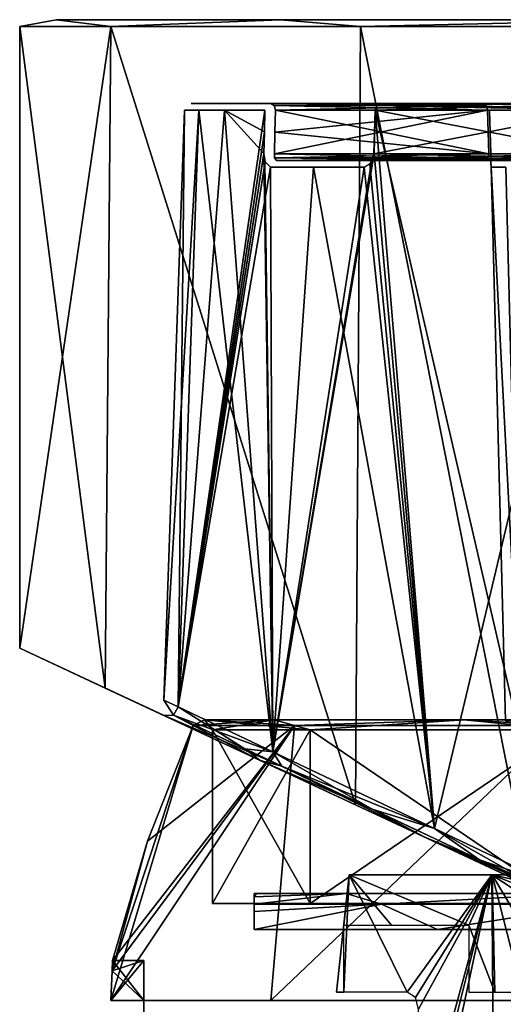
# Model space of a CAD drawing. Header units: millimetres. Extents: x -25 to 228, y -5 to 294.
# Tile 4 of 18: x -21 to -7, y 264 to 294. Entities that reach past the tile are written whole.
import ezdxf

# ---------------------------------------------------------------- set-up
doc = ezdxf.new("R2010")
doc.units = ezdxf.units.MM
doc.header["$LTSCALE"] = 2
for name, color, linetype, lineweight in [('105', 7, 'Continuous', 25), ('117', 7, 'Continuous', 25), ('120', 7, 'Continuous', 25), ('127', 7, 'Continuous', 25), ('128', 7, 'Continuous', 25), ('159', 7, 'Continuous', 25), ('161', 7, 'Continuous', 25), ('162', 7, 'Continuous', 25), ('163', 7, 'Continuous', 25), ('164', 7, 'Continuous', 25), ('167', 7, 'Continuous', 25), ('168', 7, 'Continuous', 25), ('169', 7, 'Continuous', 25), ('181', 7, 'Continuous', 25), ('182', 7, 'Continuous', 25), ('183', 7, 'Continuous', 25), ('184', 7, 'Continuous', 25), ('185', 7, 'Continuous', 25), ('186', 7, 'Continuous', 25), ('187', 7, 'Continuous', 25), ('188', 7, 'Continuous', 25), ('189', 7, 'Continuous', 25), ('190', 7, 'Continuous', 25), ('191', 7, 'Continuous', 25), ('192', 7, 'Continuous', 25), ('193', 7, 'Continuous', 25), ('229', 7, 'Continuous', 25), ('230', 7, 'Continuous', 25), ('231', 7, 'Continuous', 25), ('232', 7, 'Continuous', 25), ('233', 7, 'Continuous', 25), ('234', 7, 'Continuous', 25), ('235', 7, 'Continuous', 25), ('236', 7, 'Continuous', 25), ('237', 7, 'Continuous', 25), ('238', 7, 'Continuous', 25), ('239', 7, 'Continuous', 25), ('240', 7, 'Continuous', 25), ('55', 7, 'Continuous', 25), ('56', 7, 'Continuous', 25), ('79', 7, 'Continuous', 25), ('80', 7, 'Continuous', 25), ('83', 7, 'Continuous', 25), ('91', 7, 'Continuous', 25)]:
    doc.layers.add(name, color=color, linetype=linetype, lineweight=lineweight)

msp = doc.modelspace()

# ---------------------------------------------------------------- linework, layer by layer
at = {"layer": '105', "color": 7, "linetype": 'Continuous', "transparency": 33554687}
for points in [[(-18.282, 293.45, -10.333), (-21, 293.45), (-19.907, 293.65, -6.03), (-18.282, 293.45, -10.333)], [(-21, 293.45), (-18.282, 293.45, 10.333), (-19.907, 293.65, 6.03), (-21, 293.45)], [(-21, 293.45), (-19.907, 293.65, 6.03), (-19.907, 293.65, -6.03), (-21, 293.45)], [(-18.282, 293.45, -10.333), (-19.907, 293.65, -6.03), (-13.216, 293.65, -16.061), (-18.282, 293.45, -10.333)], [(-18.282, 293.45, 10.333), (-13.216, 293.65, 16.061), (-19.907, 293.65, 6.03), (-18.282, 293.45, 10.333)], [(-10.831, 293.45, -17.992), (-18.282, 293.45, -10.333), (-13.216, 293.65, -16.061), (-10.831, 293.45, -17.992)], [(-18.282, 293.45, 10.333), (-10.831, 293.45, 17.992), (-13.216, 293.65, 16.061), (-18.282, 293.45, 10.333)], [(-10.831, 293.45, -17.992), (-13.216, 293.65, -16.061), (-2.085, 293.65, -20.695), (-10.831, 293.45, -17.992)], [(-10.831, 293.45, 17.992), (-2.085, 293.65, 20.695), (-13.216, 293.65, 16.061), (-10.831, 293.45, 17.992)], [(-0.576, 293.45, -20.992), (-10.831, 293.45, -17.992), (-2.085, 293.65, -20.695), (-0.576, 293.45, -20.992)], [(-10.831, 293.45, 17.992), (-0.576, 293.45, 20.992), (-2.085, 293.65, 20.695), (-10.831, 293.45, 17.992)]]:
    msp.add_3dface(points, dxfattribs=at)
at = {"layer": '117', "color": 7, "linetype": 'Continuous', "transparency": 33554687}
for points in [[(3.505, 291.15, -7.182), (-3.505, 291.15, -7.182), (-10.256, 291.15, -13.933), (3.505, 291.15, -7.182)], [(11.542, 291.15, -15.219), (3.505, 291.15, -7.182), (-10.256, 291.15, -13.933), (11.542, 291.15, -15.219)], [(-3.467, 291.15, -17.802), (11.542, 291.15, -15.219), (-10.256, 291.15, -13.933), (-3.467, 291.15, -17.802)], [(-10.256, 291.15, 13.933), (-3.505, 291.15, 7.182), (11.542, 291.15, 15.219), (-10.256, 291.15, 13.933)], [(-3.467, 291.15, 17.802), (-10.256, 291.15, 13.933), (11.542, 291.15, 15.219), (-3.467, 291.15, 17.802)]]:
    msp.add_3dface(points, dxfattribs=at)
at = {"layer": '120', "color": 7, "linetype": 'Continuous', "transparency": 33554687}
for points in [[(-6.982, 290.955, -3.505), (-6.948, 289.655, -3.471), (-6.982, 290.955, 3.505), (-6.982, 290.955, -3.505)], [(-6.982, 290.955, 3.505), (-6.948, 289.655, -3.471), (-6.948, 289.655, 3.471), (-6.982, 290.955, 3.505)], [(-6.948, 289.655, -3.471), (-6.941, 289.409, -3.584), (-6.948, 289.655, 3.471), (-6.948, 289.655, -3.471)], [(-6.948, 289.655, 3.471), (-6.941, 289.409, -3.584), (-6.941, 289.375, 3.625), (-6.948, 289.655, 3.471)], [(-6.941, 289.409, -3.584), (-6.937, 289.255, -4.026), (-6.941, 289.375, 3.625), (-6.941, 289.409, -3.584)], [(-6.941, 289.375, 3.625), (-6.937, 289.255, -4.026), (-6.937, 289.255, 4.026), (-6.941, 289.375, 3.625)], [(-6.505, 272.745, 5.006), (-6.937, 289.255, 5.438), (-6.505, 272.745, -5.006), (-6.505, 272.745, 5.006)], [(-6.505, 272.745, -5.006), (-6.937, 289.255, 5.438), (-6.937, 289.255, 4.026), (-6.505, 272.745, -5.006)], [(-6.937, 289.255, -5.438), (-6.505, 272.745, -5.006), (-6.937, 289.255, -4.026), (-6.937, 289.255, -5.438)], [(-6.937, 289.255, -4.026), (-6.505, 272.745, -5.006), (-6.937, 289.255, 4.026), (-6.937, 289.255, -4.026)]]:
    msp.add_3dface(points, dxfattribs=at)
at = {"layer": '127', "color": 7, "linetype": 'Continuous', "transparency": 33554687}
for points in [[(-6.937, 289.255, 5.438), (-6.066, 272.743, 6.066), (-6.498, 289.257, 6.498), (-6.937, 289.255, 5.438)], [(-6.937, 289.255, 5.438), (-6.505, 272.745, 5.006), (-6.066, 272.743, 6.066), (-6.937, 289.255, 5.438)]]:
    msp.add_3dface(points, dxfattribs=at)
at = {"layer": '128', "color": 7, "linetype": 'Continuous', "transparency": 33554687}
for points in [[(-6.066, 272.743, -6.066), (-6.937, 289.255, -5.438), (-6.498, 289.257, -6.498), (-6.066, 272.743, -6.066)], [(-6.505, 272.745, -5.006), (-6.937, 289.255, -5.438), (-6.066, 272.743, -6.066), (-6.505, 272.745, -5.006)]]:
    msp.add_3dface(points, dxfattribs=at)
at = {"layer": '159', "color": 7, "linetype": 'Continuous', "transparency": 33554687}
for points in [[(-16.696, 273.362, 0), (-16.268, 273.16, -4.662), (-16.081, 290.957, 0), (-16.696, 273.362, 0)], [(-16.268, 273.16, 4.662), (-16.696, 273.362, 0), (-15.657, 290.957, 4.547), (-16.268, 273.16, 4.662)], [(-15.657, 290.957, 4.547), (-16.696, 273.362, 0), (-16.081, 290.957, 0), (-15.657, 290.957, 4.547)], [(-16.081, 290.957, 0), (-16.268, 273.16, -4.662), (-15.657, 290.957, -4.547), (-16.081, 290.957, 0)]]:
    msp.add_3dface(points, dxfattribs=at)
at = {"layer": '161', "color": 7, "linetype": 'Continuous', "transparency": 33554687}
for points in [[(-16.268, 273.16, 4.662), (-15.657, 290.957, 4.547), (-14.893, 290.957, 7.321), (-16.268, 273.16, 4.662)], [(-13.698, 290.307, 9.947), (-16.268, 273.16, 4.662), (-13.682, 290.957, 9.93), (-13.698, 290.307, 9.947)], [(-13.682, 290.957, 9.93), (-16.268, 273.16, 4.662), (-14.893, 290.957, 7.321), (-13.682, 290.957, 9.93)], [(-10.392, 290.957, 14.079), (-8.623, 269.535, 16.423), (-10.424, 289.657, 14.111), (-10.392, 290.957, 14.079)], [(-3.52, 290.957, 17.995), (-8.623, 269.535, 16.423), (-10.392, 290.957, 14.079), (-3.52, 290.957, 17.995)], [(-5.039, 267.836, 18.333), (-8.623, 269.535, 16.423), (-3.52, 290.957, 17.995), (-5.039, 267.836, 18.333)], [(-13.715, 289.657, 9.963), (-16.268, 273.16, 4.662), (-13.698, 290.307, 9.947), (-13.715, 289.657, 9.963)], [(-13.678, 289.415, 10.044), (-16.268, 273.16, 4.662), (-13.715, 289.657, 9.963), (-13.678, 289.415, 10.044)], [(-8.623, 269.535, 16.423), (-13.448, 271.823, 11.559), (-10.424, 289.657, 14.111), (-8.623, 269.535, 16.423)], [(-10.424, 289.657, 14.111), (-13.448, 271.823, 11.559), (-10.506, 289.39, 14.047), (-10.424, 289.657, 14.111)], [(-13.513, 289.257, 10.334), (-16.268, 273.16, 4.662), (-13.678, 289.415, 10.044), (-13.513, 289.257, 10.334)], [(-13.448, 271.823, 11.559), (-16.268, 273.16, 4.662), (-13.513, 289.257, 10.334), (-13.448, 271.823, 11.559)], [(-12.234, 289.257, 12.178), (-13.448, 271.823, 11.559), (-13.513, 289.257, 10.334), (-12.234, 289.257, 12.178)], [(-10.506, 289.39, 14.047), (-13.448, 271.823, 11.559), (-10.727, 289.257, 13.843), (-10.506, 289.39, 14.047)], [(-10.727, 289.257, 13.843), (-13.448, 271.823, 11.559), (-12.234, 289.257, 12.178), (-10.727, 289.257, 13.843)]]:
    msp.add_3dface(points, dxfattribs=at)
at = {"layer": '162', "color": 7, "linetype": 'Continuous', "transparency": 33554687}
for points in [[(-15.657, 290.957, -4.547), (-16.268, 273.16, -4.662), (-13.448, 271.823, -11.559), (-15.657, 290.957, -4.547)], [(-15.657, 290.957, -4.547), (-13.448, 271.823, -11.559), (-14.893, 290.957, -7.321), (-15.657, 290.957, -4.547)], [(-14.893, 290.957, -7.321), (-13.448, 271.823, -11.559), (-13.715, 289.657, -9.963), (-14.893, 290.957, -7.321)], [(-13.715, 289.657, -9.963), (-13.698, 290.307, -9.947), (-14.893, 290.957, -7.321), (-13.715, 289.657, -9.963)], [(-13.682, 290.957, -9.93), (-14.893, 290.957, -7.321), (-13.698, 290.307, -9.947), (-13.682, 290.957, -9.93)], [(-10.424, 289.657, -14.111), (-8.622, 269.535, -16.423), (-10.392, 290.957, -14.079), (-10.424, 289.657, -14.111)], [(-8.622, 269.535, -16.423), (-5.039, 267.836, -18.334), (-10.392, 290.957, -14.079), (-8.622, 269.535, -16.423)], [(-10.392, 290.957, -14.079), (-5.039, 267.836, -18.334), (-3.52, 290.957, -17.995), (-10.392, 290.957, -14.079)], [(-13.715, 289.657, -9.963), (-13.448, 271.823, -11.559), (-13.681, 289.421, -10.039), (-13.715, 289.657, -9.963)], [(-10.549, 289.338, -14.009), (-8.622, 269.535, -16.423), (-10.424, 289.657, -14.111), (-10.549, 289.338, -14.009)], [(-13.681, 289.421, -10.039), (-13.448, 271.823, -11.559), (-13.513, 289.257, -10.334), (-13.681, 289.421, -10.039)], [(-13.513, 289.257, -10.334), (-13.448, 271.823, -11.559), (-12.234, 289.257, -12.178), (-13.513, 289.257, -10.334)], [(-13.448, 271.823, -11.559), (-8.622, 269.535, -16.423), (-12.234, 289.257, -12.178), (-13.448, 271.823, -11.559)], [(-12.234, 289.257, -12.178), (-8.622, 269.535, -16.423), (-10.727, 289.257, -13.843), (-12.234, 289.257, -12.178)], [(-10.727, 289.257, -13.843), (-8.622, 269.535, -16.423), (-10.549, 289.338, -14.009), (-10.727, 289.257, -13.843)]]:
    msp.add_3dface(points, dxfattribs=at)
at = {"layer": '163', "color": 7, "linetype": 'Continuous', "transparency": 33554687}
for points in [[(-3.467, 291.15, 17.802), (-3.52, 290.957, 17.995), (-10.392, 290.957, 14.079), (-3.467, 291.15, 17.802)], [(-3.467, 291.15, 17.802), (-10.392, 290.957, 14.079), (-10.349, 291.096, 14.033), (-3.467, 291.15, 17.802)], [(-10.256, 291.15, 13.933), (-3.467, 291.15, 17.802), (-10.349, 291.096, 14.033), (-10.256, 291.15, 13.933)]]:
    msp.add_3dface(points, dxfattribs=at)
at = {"layer": '164', "color": 7, "linetype": 'Continuous', "transparency": 33554687}
for points in [[(-10.392, 290.957, -14.079), (-3.52, 290.957, -17.995), (-10.349, 291.096, -14.033), (-10.392, 290.957, -14.079)], [(-3.52, 290.957, -17.995), (-10.256, 291.15, -13.933), (-10.349, 291.096, -14.033), (-3.52, 290.957, -17.995)], [(-3.467, 291.15, -17.802), (-10.256, 291.15, -13.933), (-3.52, 290.957, -17.995), (-3.467, 291.15, -17.802)]]:
    msp.add_3dface(points, dxfattribs=at)
at = {"layer": '167', "color": 7, "linetype": 'Continuous', "transparency": 33554687}
for points in [[(-16.268, 273.16, 4.662), (-13.448, 271.823, 11.559), (-16.411, 272.916, 4.668), (-16.268, 273.16, 4.662)], [(-13.18, 271.388, 12.189), (-16.689, 272.899, 4.718), (-16.411, 272.916, 4.668), (-13.18, 271.388, 12.189)], [(-13.822, 271.561, 11.729), (-16.689, 272.899, 4.718), (-13.18, 271.388, 12.189), (-13.822, 271.561, 11.729)], [(-13.448, 271.823, 11.559), (-13.18, 271.388, 12.189), (-16.411, 272.916, 4.668), (-13.448, 271.823, 11.559)], [(-13.448, 271.823, 11.559), (-8.623, 269.535, 16.423), (-13.18, 271.388, 12.189), (-13.448, 271.823, 11.559)], [(-8.916, 269.274, 16.672), (-13.822, 271.561, 11.729), (-13.18, 271.388, 12.189), (-8.916, 269.274, 16.672)], [(-7.283, 268.603, 17.423), (-8.916, 269.274, 16.672), (-13.18, 271.388, 12.189), (-7.283, 268.603, 17.423)], [(-8.623, 269.535, 16.423), (-7.283, 268.603, 17.423), (-13.18, 271.388, 12.189), (-8.623, 269.535, 16.423)], [(-8.623, 269.535, 16.423), (-5.039, 267.836, 18.333), (-7.283, 268.603, 17.423), (-8.623, 269.535, 16.423)], [(-5.272, 267.575, 18.615), (-8.916, 269.274, 16.672), (-7.283, 268.603, 17.423), (-5.272, 267.575, 18.615)], [(0.047, 265.191, 19.649), (-5.272, 267.575, 18.615), (-7.283, 268.603, 17.423), (0.047, 265.191, 19.649)], [(-5.039, 267.836, 18.333), (0.143, 265.38, 19.561), (-7.283, 268.603, 17.423), (-5.039, 267.836, 18.333)], [(0.143, 265.38, 19.561), (0.047, 265.191, 19.649), (-7.283, 268.603, 17.423), (0.143, 265.38, 19.561)]]:
    msp.add_3dface(points, dxfattribs=at)
at = {"layer": '168', "color": 7, "linetype": 'Continuous', "transparency": 33554687}
for points in [[(-16.268, 273.16, -4.662), (-16.696, 273.362, 0), (-16.411, 272.916, 4.668), (-16.268, 273.16, -4.662)], [(-16.696, 273.362, 0), (-16.268, 273.16, 4.662), (-16.411, 272.916, 4.668), (-16.696, 273.362, 0)], [(-16.689, 272.899, 4.718), (-17.122, 273.101, 0), (-16.689, 272.899, -4.718), (-16.689, 272.899, 4.718)], [(-16.268, 273.16, -4.662), (-16.411, 272.916, 4.668), (-16.411, 272.916, -4.668), (-16.268, 273.16, -4.662)], [(-16.689, 272.899, 4.718), (-16.689, 272.899, -4.718), (-16.411, 272.916, -4.668), (-16.689, 272.899, 4.718)], [(-16.411, 272.916, 4.668), (-16.689, 272.899, 4.718), (-16.411, 272.916, -4.668), (-16.411, 272.916, 4.668)]]:
    msp.add_3dface(points, dxfattribs=at)
at = {"layer": '169', "color": 7, "linetype": 'Continuous', "transparency": 33554687}
for points in [[(-16.268, 273.16, -4.662), (-16.411, 272.916, -4.668), (-14.286, 271.911, -10.48), (-16.268, 273.16, -4.662)], [(-13.448, 271.823, -11.559), (-16.268, 273.16, -4.662), (-14.286, 271.911, -10.48), (-13.448, 271.823, -11.559)], [(-16.689, 272.899, -4.718), (-13.822, 271.561, -11.729), (-16.411, 272.916, -4.668), (-16.689, 272.899, -4.718)], [(-16.411, 272.916, -4.668), (-13.822, 271.561, -11.729), (-14.286, 271.911, -10.48), (-16.411, 272.916, -4.668)], [(-14.286, 271.911, -10.48), (-13.822, 271.561, -11.729), (-10.485, 270.114, -15.151), (-14.286, 271.911, -10.48)], [(-13.448, 271.823, -11.559), (-14.286, 271.911, -10.48), (-10.485, 270.114, -15.151), (-13.448, 271.823, -11.559)], [(-8.622, 269.535, -16.423), (-13.448, 271.823, -11.559), (-10.485, 270.114, -15.151), (-8.622, 269.535, -16.423)], [(-13.822, 271.561, -11.729), (-8.915, 269.274, -16.673), (-10.485, 270.114, -15.151), (-13.822, 271.561, -11.729)], [(-10.485, 270.114, -15.151), (-8.915, 269.274, -16.673), (-5.54, 267.781, -18.281), (-10.485, 270.114, -15.151)], [(-8.622, 269.535, -16.423), (-10.485, 270.114, -15.151), (-5.54, 267.781, -18.281), (-8.622, 269.535, -16.423)], [(-5.039, 267.836, -18.334), (-8.622, 269.535, -16.423), (-5.54, 267.781, -18.281), (-5.039, 267.836, -18.334)], [(-8.915, 269.274, -16.673), (-5.272, 267.575, -18.615), (-5.54, 267.781, -18.281), (-8.915, 269.274, -16.673)]]:
    msp.add_3dface(points, dxfattribs=at)
at = {"layer": '181', "color": 7, "linetype": 'Continuous', "transparency": 33554687}
for points in [[(-7.137, 289.45, -5.438), (-7.137, 289.45, -4.026), (-13.342, 289.45, -10.231), (-7.137, 289.45, -5.438)], [(-6.64, 289.45, -6.639), (-7.137, 289.45, -5.438), (-13.342, 289.45, -10.231), (-6.64, 289.45, -6.639)], [(-5.438, 289.45, -7.137), (-6.64, 289.45, -6.639), (-13.342, 289.45, -10.231), (-5.438, 289.45, -7.137)], [(-4.026, 289.45, -7.137), (-5.438, 289.45, -7.137), (-13.342, 289.45, -10.231), (-4.026, 289.45, -7.137)], [(-12.077, 289.45, -12.054), (-4.026, 289.45, -7.137), (-13.342, 289.45, -10.231), (-12.077, 289.45, -12.054)], [(-10.588, 289.45, -13.699), (-4.026, 289.45, -7.137), (-12.077, 289.45, -12.054), (-10.588, 289.45, -13.699)]]:
    msp.add_3dface(points, dxfattribs=at)
at = {"layer": '182', "color": 7, "linetype": 'Continuous', "transparency": 33554687}
for points in [[(-13.383, 290.3, -9.989), (-7.006, 289.65, -3.612), (-13.366, 290.95, -9.972), (-13.383, 290.3, -9.989)], [(-7.006, 289.65, -3.612), (-7.04, 290.95, -3.646), (-13.366, 290.95, -9.972), (-7.006, 289.65, -3.612)], [(-13.4, 289.65, -10.006), (-7.006, 289.65, -3.612), (-13.383, 290.3, -9.989), (-13.4, 289.65, -10.006)]]:
    msp.add_3dface(points, dxfattribs=at)
at = {"layer": '183', "color": 7, "linetype": 'Continuous', "transparency": 33554687}
for points in [[(-3.646, 290.95, -7.04), (-3.612, 289.65, -7.006), (-10.429, 289.65, -13.823), (-3.646, 290.95, -7.04)], [(-10.397, 290.95, -13.791), (-3.646, 290.95, -7.04), (-10.429, 289.65, -13.823), (-10.397, 290.95, -13.791)]]:
    msp.add_3dface(points, dxfattribs=at)
at = {"layer": '184', "color": 7, "linetype": 'Continuous', "transparency": 33554687}
for points in [[(-6.639, 289.45, 6.64), (-5.438, 289.45, 7.137), (-13.342, 289.45, 10.231), (-6.639, 289.45, 6.64)], [(-13.342, 289.45, 10.231), (-5.438, 289.45, 7.137), (-10.588, 289.45, 13.699), (-13.342, 289.45, 10.231)], [(-7.137, 289.45, 5.438), (-6.639, 289.45, 6.64), (-13.342, 289.45, 10.231), (-7.137, 289.45, 5.438)], [(-7.137, 289.45, 4.026), (-7.137, 289.45, 5.438), (-13.342, 289.45, 10.231), (-7.137, 289.45, 4.026)], [(-12.077, 289.45, 12.054), (-13.342, 289.45, 10.231), (-10.588, 289.45, 13.699), (-12.077, 289.45, 12.054)], [(-5.438, 289.45, 7.137), (-4.026, 289.45, 7.137), (-10.588, 289.45, 13.699), (-5.438, 289.45, 7.137)]]:
    msp.add_3dface(points, dxfattribs=at)
at = {"layer": '185', "color": 7, "linetype": 'Continuous', "transparency": 33554687}
for points in [[(-10.429, 289.65, 13.823), (-3.612, 289.65, 7.006), (-10.397, 290.95, 13.791), (-10.429, 289.65, 13.823)], [(-3.612, 289.65, 7.006), (-3.646, 290.95, 7.04), (-10.397, 290.95, 13.791), (-3.612, 289.65, 7.006)]]:
    msp.add_3dface(points, dxfattribs=at)
at = {"layer": '186', "color": 7, "linetype": 'Continuous', "transparency": 33554687}
for points in [[(-7.04, 290.95, 3.646), (-7.006, 289.65, 3.612), (-13.4, 289.65, 10.006), (-7.04, 290.95, 3.646)], [(-13.4, 289.65, 10.006), (-13.383, 290.3, 9.989), (-7.04, 290.95, 3.646), (-13.4, 289.65, 10.006)], [(-13.366, 290.95, 9.972), (-7.04, 290.95, 3.646), (-13.383, 290.3, 9.989), (-13.366, 290.95, 9.972)]]:
    msp.add_3dface(points, dxfattribs=at)
at = {"layer": '187', "color": 7, "linetype": 'Continuous', "transparency": 33554687}
for points in [[(-7.182, 291.15, -3.505), (-7.182, 291.15, 3.505), (-15.881, 291.15, 0), (-7.182, 291.15, -3.505)], [(-15.881, 291.15, 0), (-7.182, 291.15, 3.505), (-15.461, 291.15, 4.51), (-15.881, 291.15, 0)], [(-15.461, 291.15, -4.51), (-7.182, 291.15, -3.505), (-15.881, 291.15, 0), (-15.461, 291.15, -4.51)], [(-15.461, 291.15, 4.51), (-7.182, 291.15, 3.505), (-13.508, 291.15, 9.831), (-15.461, 291.15, 4.51)], [(-14.705, 291.15, -7.252), (-7.182, 291.15, -3.505), (-15.461, 291.15, -4.51), (-14.705, 291.15, -7.252)], [(-14.705, 291.15, 7.252), (-15.461, 291.15, 4.51), (-13.508, 291.15, 9.831), (-14.705, 291.15, 7.252)], [(-13.508, 291.15, -9.831), (-7.182, 291.15, -3.505), (-14.705, 291.15, -7.252), (-13.508, 291.15, -9.831)]]:
    msp.add_3dface(points, dxfattribs=at)
at = {"layer": '188', "color": 7, "linetype": 'Continuous', "transparency": 33554687}
for points in [[(-13.508, 291.15, 9.831), (-7.182, 291.15, 3.505), (-7.082, 291.091, 3.605), (-13.508, 291.15, 9.831)], [(-13.508, 291.15, 9.831), (-7.082, 291.091, 3.605), (-13.408, 291.091, 9.931), (-13.508, 291.15, 9.831)], [(-7.04, 290.95, 3.646), (-13.366, 290.95, 9.972), (-13.408, 291.091, 9.931), (-7.04, 290.95, 3.646)], [(-7.082, 291.091, 3.605), (-7.04, 290.95, 3.646), (-13.408, 291.091, 9.931), (-7.082, 291.091, 3.605)]]:
    msp.add_3dface(points, dxfattribs=at)
at = {"layer": '189', "color": 7, "linetype": 'Continuous', "transparency": 33554687}
for points in [[(-7.182, 291.15, -3.505), (-13.508, 291.15, -9.831), (-13.408, 291.091, -9.931), (-7.182, 291.15, -3.505)], [(-7.082, 291.091, -3.605), (-7.182, 291.15, -3.505), (-13.408, 291.091, -9.931), (-7.082, 291.091, -3.605)], [(-13.366, 290.95, -9.972), (-7.082, 291.091, -3.605), (-13.408, 291.091, -9.931), (-13.366, 290.95, -9.972)], [(-13.366, 290.95, -9.972), (-7.04, 290.95, -3.646), (-7.082, 291.091, -3.605), (-13.366, 290.95, -9.972)]]:
    msp.add_3dface(points, dxfattribs=at)
at = {"layer": '190', "color": 7, "linetype": 'Continuous', "transparency": 33554687}
for points in [[(-10.588, 289.45, 13.699), (-4.026, 289.45, 7.137), (-3.696, 289.527, 7.03), (-10.588, 289.45, 13.699)], [(-10.588, 289.45, 13.699), (-3.696, 289.527, 7.03), (-10.475, 289.516, 13.796), (-10.588, 289.45, 13.699)], [(-3.612, 289.65, 7.006), (-10.429, 289.65, 13.823), (-10.475, 289.516, 13.796), (-3.612, 289.65, 7.006)], [(-3.696, 289.527, 7.03), (-3.612, 289.65, 7.006), (-10.475, 289.516, 13.796), (-3.696, 289.527, 7.03)]]:
    msp.add_3dface(points, dxfattribs=at)
at = {"layer": '191', "color": 7, "linetype": 'Continuous', "transparency": 33554687}
for points in [[(-13.4, 289.65, 10.006), (-7.006, 289.65, 3.612), (-7.039, 289.51, 3.726), (-13.4, 289.65, 10.006)], [(-13.4, 289.65, 10.006), (-7.039, 289.51, 3.726), (-13.393, 289.529, 10.056), (-13.4, 289.65, 10.006)], [(-7.137, 289.45, 4.026), (-13.342, 289.45, 10.231), (-13.393, 289.529, 10.056), (-7.137, 289.45, 4.026)], [(-7.039, 289.51, 3.726), (-7.137, 289.45, 4.026), (-13.393, 289.529, 10.056), (-7.039, 289.51, 3.726)]]:
    msp.add_3dface(points, dxfattribs=at)
at = {"layer": '192', "color": 7, "linetype": 'Continuous', "transparency": 33554687}
for points in [[(-7.006, 289.65, -3.612), (-13.4, 289.65, -10.006), (-13.393, 289.532, -10.054), (-7.006, 289.65, -3.612)], [(-7.03, 289.527, -3.696), (-7.006, 289.65, -3.612), (-13.393, 289.532, -10.054), (-7.03, 289.527, -3.696)], [(-13.342, 289.45, -10.231), (-7.03, 289.527, -3.696), (-13.393, 289.532, -10.054), (-13.342, 289.45, -10.231)], [(-13.342, 289.45, -10.231), (-7.137, 289.45, -4.026), (-7.03, 289.527, -3.696), (-13.342, 289.45, -10.231)]]:
    msp.add_3dface(points, dxfattribs=at)
at = {"layer": '193', "color": 7, "linetype": 'Continuous', "transparency": 33554687}
for points in [[(-4.026, 289.45, -7.137), (-10.588, 289.45, -13.699), (-10.497, 289.49, -13.779), (-4.026, 289.45, -7.137)], [(-10.429, 289.65, -13.823), (-3.726, 289.51, -7.039), (-10.497, 289.49, -13.779), (-10.429, 289.65, -13.823)], [(-3.726, 289.51, -7.039), (-4.026, 289.45, -7.137), (-10.497, 289.49, -13.779), (-3.726, 289.51, -7.039)], [(-10.429, 289.65, -13.823), (-3.612, 289.65, -7.006), (-3.726, 289.51, -7.039), (-10.429, 289.65, -13.823)]]:
    msp.add_3dface(points, dxfattribs=at)
at = {"layer": '229', "color": 7, "linetype": 'Continuous', "transparency": 33554687}
for points in [[(-11.259, 267.6, -8.18), (-13.917, 267.6), (-11.259, 267.6, 8.18), (-11.259, 267.6, -8.18)], [(-4.301, 267.6, -13.236), (-11.259, 267.6, -8.18), (-4.301, 267.6, 13.236), (-4.301, 267.6, -13.236)], [(-4.301, 267.6, 13.236), (-11.259, 267.6, -8.18), (-11.259, 267.6, 8.18), (-4.301, 267.6, 13.236)]]:
    msp.add_3dface(points, dxfattribs=at)
at = {"layer": '230', "color": 7, "linetype": 'Continuous', "transparency": 33554687}
for points in [[(-13.917, 267.6), (-11.259, 267.6, -8.18), (-14, 267.597), (-13.917, 267.6)], [(-14, 267.597), (-11.259, 267.6, -8.18), (-14, 267.495, -3.206), (-14, 267.597)], [(-14, 267.495, -3.206), (-11.259, 267.6, -8.18), (-14, 267.274, -4.334), (-14, 267.495, -3.206)], [(-14, 267.274, -4.334), (-11.259, 267.6, -8.18), (-10.207, 267.278, -10.511), (-14, 267.274, -4.334)], [(-11.259, 267.6, -8.18), (-4.301, 267.6, -13.236), (-10.207, 267.278, -10.511), (-11.259, 267.6, -8.18)], [(-10.207, 267.278, -10.511), (-4.301, 267.6, -13.236), (-3.723, 267.278, -14.171), (-10.207, 267.278, -10.511)], [(-14, 267.274, -4.334), (-10.207, 267.278, -10.511), (-14, 267.06, -4.815), (-14, 267.274, -4.334)], [(-14, 267.06, -4.815), (-10.207, 267.278, -10.511), (-14, 266.52, -5.14), (-14, 267.06, -4.815)], [(-14, 266.52, -5.14), (-10.207, 267.278, -10.511), (-8.537, 266.52, -12.228), (-14, 266.52, -5.14)], [(-10.207, 267.278, -10.511), (-3.723, 267.278, -14.171), (-8.537, 266.52, -12.228), (-10.207, 267.278, -10.511)], [(-8.537, 266.52, -12.228), (-3.723, 267.278, -14.171), (0, 266.52, -14.914), (-8.537, 266.52, -12.228)]]:
    msp.add_3dface(points, dxfattribs=at)
at = {"layer": '231', "color": 7, "linetype": 'Continuous', "transparency": 33554687}
for points in [[(-11.259, 267.6, 8.18), (-13.917, 267.6), (-14, 267.494, 3.219), (-11.259, 267.6, 8.18)], [(-11.259, 267.6, 8.18), (-14, 267.273, 4.338), (-10.207, 267.278, 10.511), (-11.259, 267.6, 8.18)], [(-14, 267.273, 4.338), (-11.259, 267.6, 8.18), (-14, 267.494, 3.219), (-14, 267.273, 4.338)], [(-13.917, 267.6), (-14, 267.597), (-14, 267.494, 3.219), (-13.917, 267.6)], [(-4.301, 267.6, 13.236), (-11.259, 267.6, 8.18), (-10.207, 267.278, 10.511), (-4.301, 267.6, 13.236)], [(-4.301, 267.6, 13.236), (-10.207, 267.278, 10.511), (-3.723, 267.278, 14.171), (-4.301, 267.6, 13.236)], [(-14, 266.52, 5.14), (-8.537, 266.52, 12.228), (-10.207, 267.278, 10.511), (-14, 266.52, 5.14)], [(-14, 267.056, 4.82), (-14, 266.52, 5.14), (-10.207, 267.278, 10.511), (-14, 267.056, 4.82)], [(-14, 267.273, 4.338), (-14, 267.056, 4.82), (-10.207, 267.278, 10.511), (-14, 267.273, 4.338)], [(-10.207, 267.278, 10.511), (-8.537, 266.52, 12.228), (-3.723, 267.278, 14.171), (-10.207, 267.278, 10.511)], [(-8.537, 266.52, 12.228), (0, 266.52, 14.914), (-3.723, 267.278, 14.171), (-8.537, 266.52, 12.228)]]:
    msp.add_3dface(points, dxfattribs=at)
at = {"layer": '232', "color": 7, "linetype": 'Continuous', "transparency": 33554687}
for points in [[(-15.25, 267.3), (-15.25, 272.477), (-12.338, 272.477, 8.964), (-15.25, 267.3)], [(-12.337, 267.3, 8.964), (-15.25, 267.3), (-12.338, 272.477, 8.964), (-12.337, 267.3, 8.964)], [(-4.713, 272.477, 14.504), (-12.337, 267.3, 8.964), (-12.338, 272.477, 8.964), (-4.713, 272.477, 14.504)], [(-4.712, 267.3, 14.504), (-12.337, 267.3, 8.964), (-4.713, 272.477, 14.504), (-4.712, 267.3, 14.504)]]:
    msp.add_3dface(points, dxfattribs=at)
at = {"layer": '233', "color": 7, "linetype": 'Continuous', "transparency": 33554687}
for points in [[(-15.25, 267.3), (-12.337, 267.3, 8.964), (15.25, 267.3), (-15.25, 267.3)], [(-15.25, 267.3), (15.25, 267.3), (12.337, 267.3, -8.964), (-15.25, 267.3)], [(-12.337, 267.3, -8.964), (-15.25, 267.3), (12.337, 267.3, -8.964), (-12.337, 267.3, -8.964)], [(-12.337, 267.3, 8.964), (-4.712, 267.3, 14.504), (12.337, 267.3, 8.964), (-12.337, 267.3, 8.964)], [(-12.337, 267.3, 8.964), (12.337, 267.3, 8.964), (15.25, 267.3), (-12.337, 267.3, 8.964)], [(-4.712, 267.3, -14.504), (-12.337, 267.3, -8.964), (4.712, 267.3, -14.504), (-4.712, 267.3, -14.504)], [(4.712, 267.3, -14.504), (-12.337, 267.3, -8.964), (12.337, 267.3, -8.964), (4.712, 267.3, -14.504)]]:
    msp.add_3dface(points, dxfattribs=at)
at = {"layer": '234', "color": 7, "linetype": 'Continuous', "transparency": 33554687}
for points in [[(-15.25, 272.477), (-15.25, 267.3), (-12.337, 267.3, -8.964), (-15.25, 272.477)], [(-15.25, 272.477), (-12.337, 267.3, -8.964), (-12.338, 272.477, -8.964), (-15.25, 272.477)], [(-12.337, 267.3, -8.964), (-4.712, 267.3, -14.504), (-12.338, 272.477, -8.964), (-12.337, 267.3, -8.964)], [(-12.338, 272.477, -8.964), (-4.712, 267.3, -14.504), (-4.713, 272.477, -14.504), (-12.338, 272.477, -8.964)]]:
    msp.add_3dface(points, dxfattribs=at)
at = {"layer": '235', "color": 7, "linetype": 'Continuous', "transparency": 33554687}
for points in [[(-12.801, 272.6, 9.301), (-15.823, 272.6), (-18.278, 264.4, 2.857), (-12.801, 272.6, 9.301)], [(-18.278, 264.4, 2.857), (-15.823, 272.6), (-18.237, 265.286, 1.553), (-18.278, 264.4, 2.857)], [(-13.507, 264.4, 12.642), (-12.801, 272.6, 9.301), (-18.278, 264.4, 2.857), (-13.507, 264.4, 12.642)], [(-18.237, 265.286, 1.553), (-15.823, 272.6), (-17.188, 269.156), (-18.237, 265.286, 1.553)], [(-4.89, 272.6, 15.049), (-12.801, 272.6, 9.301), (-13.507, 264.4, 12.642), (-4.89, 272.6, 15.049)], [(-4.058, 264.4, 18.049), (-4.89, 272.6, 15.049), (-13.507, 264.4, 12.642), (-4.058, 264.4, 18.049)], [(-18.228, 265.6), (-18.237, 265.286, 1.553), (-17.188, 269.156), (-18.228, 265.6)]]:
    msp.add_3dface(points, dxfattribs=at)
at = {"layer": '236', "color": 7, "linetype": 'Continuous', "transparency": 33554687}
for points in [[(-18.237, 265.286, -1.553), (-12.801, 272.6, -9.301), (-18.278, 264.4, -2.857), (-18.237, 265.286, -1.553)], [(-18.278, 264.4, -2.857), (-12.801, 272.6, -9.301), (-13.507, 264.4, -12.642), (-18.278, 264.4, -2.857)], [(-18.228, 265.6), (-12.801, 272.6, -9.301), (-18.237, 265.286, -1.553), (-18.228, 265.6)], [(-18.228, 265.6), (-17.188, 269.156), (-12.801, 272.6, -9.301), (-18.228, 265.6)], [(-17.188, 269.156), (-15.823, 272.6), (-12.801, 272.6, -9.301), (-17.188, 269.156)], [(-12.801, 272.6, -9.301), (-4.89, 272.6, -15.049), (-13.507, 264.4, -12.642), (-12.801, 272.6, -9.301)], [(-13.507, 264.4, -12.642), (-4.89, 272.6, -15.049), (-4.058, 264.4, -18.049), (-13.507, 264.4, -12.642)]]:
    msp.add_3dface(points, dxfattribs=at)
at = {"layer": '237', "color": 7, "linetype": 'Continuous', "transparency": 33554687}
for points in [[(-17.3, 261.696, 1.808), (-17.3, 261.805, 2.665), (-17.3, 265.6, 0), (-17.3, 261.696, 1.808)], [(-17.3, 265.6, 0), (-17.3, 261.805, 2.665), (-17.3, 264.4, 2.857), (-17.3, 265.6, 0)], [(-17.3, 261.642), (-17.3, 261.696, 1.808), (-17.3, 265.6, 0), (-17.3, 261.642)], [(-17.3, 261.696, -1.814), (-17.3, 261.642), (-17.3, 265.6, 0), (-17.3, 261.696, -1.814)], [(-17.3, 264.4, -2.857), (-17.3, 261.696, -1.814), (-17.3, 265.6, 0), (-17.3, 264.4, -2.857)], [(-17.3, 261.805, 2.665), (-17.3, 261.937, 3.085), (-17.3, 264.4, 2.857), (-17.3, 261.805, 2.665)], [(-17.3, 264.4, 2.857), (-17.3, 261.937, 3.085), (-17.3, 264.183, 3.054), (-17.3, 264.4, 2.857)], [(-17.3, 261.8, -2.64), (-17.3, 261.696, -1.814), (-17.3, 264.4, -2.857), (-17.3, 261.8, -2.64)], [(-17.3, 264.183, -3.054), (-17.3, 261.8, -2.64), (-17.3, 264.4, -2.857), (-17.3, 264.183, -3.054)]]:
    msp.add_3dface(points, dxfattribs=at)
at = {"layer": '238', "color": 7, "linetype": 'Continuous', "transparency": 33554687}
for points in [[(-18.237, 265.286, -1.553), (-18.278, 264.4, -2.857), (-17.3, 265.6, 0), (-18.237, 265.286, -1.553)], [(-18.278, 264.4, -2.857), (-17.3, 264.4, -2.857), (-17.3, 265.6, 0), (-18.278, 264.4, -2.857)], [(-18.237, 265.286, 1.553), (-18.228, 265.6), (-17.3, 264.4, 2.857), (-18.237, 265.286, 1.553)], [(-18.228, 265.6), (-18.237, 265.286, -1.553), (-17.3, 265.6, 0), (-18.228, 265.6)], [(-18.228, 265.6), (-17.3, 265.6, 0), (-17.3, 264.4, 2.857), (-18.228, 265.6)], [(-18.278, 264.4, 2.857), (-18.237, 265.286, 1.553), (-17.3, 264.4, 2.857), (-18.278, 264.4, 2.857)]]:
    msp.add_3dface(points, dxfattribs=at)
at = {"layer": '239', "color": 7, "linetype": 'Continuous', "transparency": 33554687}
for points in [[(-15.823, 272.6), (-12.801, 272.6, 9.301), (-15.487, 272.77), (-15.823, 272.6)], [(-13.412, 272.77, 7.743), (-15.25, 272.477), (-15.487, 272.77), (-13.412, 272.77, 7.743)], [(-12.801, 272.6, 9.301), (-13.412, 272.77, 7.743), (-15.487, 272.77), (-12.801, 272.6, 9.301)], [(-12.338, 272.477, 8.964), (-15.25, 272.477), (-13.412, 272.77, 7.743), (-12.338, 272.477, 8.964)], [(-7.743, 272.77, 13.412), (-12.338, 272.477, 8.964), (-13.412, 272.77, 7.743), (-7.743, 272.77, 13.412)], [(-12.801, 272.6, 9.301), (-7.743, 272.77, 13.412), (-13.412, 272.77, 7.743), (-12.801, 272.6, 9.301)], [(-12.801, 272.6, 9.301), (-4.89, 272.6, 15.049), (-7.743, 272.77, 13.412), (-12.801, 272.6, 9.301)], [(-4.713, 272.477, 14.504), (-12.338, 272.477, 8.964), (-7.743, 272.77, 13.412), (-4.713, 272.477, 14.504)], [(0, 272.77, 15.487), (-4.713, 272.477, 14.504), (-7.743, 272.77, 13.412), (0, 272.77, 15.487)], [(-4.89, 272.6, 15.049), (0, 272.77, 15.487), (-7.743, 272.77, 13.412), (-4.89, 272.6, 15.049)]]:
    msp.add_3dface(points, dxfattribs=at)
at = {"layer": '240', "color": 7, "linetype": 'Continuous', "transparency": 33554687}
for points in [[(-12.801, 272.6, -9.301), (-15.823, 272.6), (-13.412, 272.77, -7.743), (-12.801, 272.6, -9.301)], [(-15.823, 272.6), (-15.487, 272.77), (-13.412, 272.77, -7.743), (-15.823, 272.6)], [(-15.25, 272.477), (-12.338, 272.477, -8.964), (-15.487, 272.77), (-15.25, 272.477)], [(-15.487, 272.77), (-12.338, 272.477, -8.964), (-13.412, 272.77, -7.743), (-15.487, 272.77)], [(-13.412, 272.77, -7.743), (-12.338, 272.477, -8.964), (-7.743, 272.77, -13.412), (-13.412, 272.77, -7.743)], [(-12.801, 272.6, -9.301), (-13.412, 272.77, -7.743), (-7.743, 272.77, -13.412), (-12.801, 272.6, -9.301)], [(-4.89, 272.6, -15.049), (-12.801, 272.6, -9.301), (-7.743, 272.77, -13.412), (-4.89, 272.6, -15.049)], [(-12.338, 272.477, -8.964), (-4.713, 272.477, -14.504), (-7.743, 272.77, -13.412), (-12.338, 272.477, -8.964)], [(-7.743, 272.77, -13.412), (-4.713, 272.477, -14.504), (0, 272.77, -15.487), (-7.743, 272.77, -13.412)], [(-4.89, 272.6, -15.049), (-7.743, 272.77, -13.412), (0, 272.77, -15.487), (-4.89, 272.6, -15.049)]]:
    msp.add_3dface(points, dxfattribs=at)
at = {"layer": '55', "color": 7, "linetype": 'Continuous', "transparency": 33554687}
for points in [[(-11.333, 264.65, 3.103), (-11.174, 268.15, -3.634), (-11.549, 264.65, -2.163), (-11.333, 264.65, 3.103)], [(-11.549, 264.65, -2.163), (-11.174, 268.15, -3.634), (-9.443, 264.65, -6.993), (-11.549, 264.65, -2.163)], [(-11.174, 268.15, 3.633), (-11.174, 268.15, -3.634), (-11.333, 266.65, 3.103), (-11.174, 268.15, 3.633)], [(-11.333, 266.65, 3.103), (-11.174, 268.15, -3.634), (-11.333, 264.65, 3.103), (-11.333, 266.65, 3.103)], [(-9.909, 266.65, 6.314), (-11.174, 268.15, 3.633), (-11.333, 266.65, 3.103), (-9.909, 266.65, 6.314)], [(-11.174, 268.15, -3.634), (-6.914, 268.15, -9.5), (-9.443, 264.65, -6.993), (-11.174, 268.15, -3.634)], [(-6.905, 268.15, 9.507), (-11.174, 268.15, 3.633), (-7.6, 266.65, 8.961), (-6.905, 268.15, 9.507)], [(-7.6, 266.65, 8.961), (-11.174, 268.15, 3.633), (-9.909, 266.65, 6.314), (-7.6, 266.65, 8.961)], [(-9.443, 264.65, -6.993), (-6.914, 268.15, -9.5), (-9.193, 264.493, -7.318), (-9.443, 264.65, -6.993)], [(-9.193, 264.493, -7.318), (-6.914, 268.15, -9.5), (-9.098, 264.15, -7.436), (-9.193, 264.493, -7.318)], [(-9.001, 259.806, -7.553), (-9.098, 260.15, -7.436), (-6.914, 268.15, -9.5), (-9.001, 259.806, -7.553)], [(-6.914, 268.15, -9.5), (-9.098, 260.15, -7.436), (-9.098, 264.15, -7.436), (-6.914, 268.15, -9.5)], [(-8.74, 259.65, -7.853), (-9.001, 259.806, -7.553), (-6.914, 268.15, -9.5), (-8.74, 259.65, -7.853)], [(-6.845, 259.65, -9.55), (-8.74, 259.65, -7.853), (-6.914, 268.15, -9.5), (-6.845, 259.65, -9.55)], [(-6.826, 264.65, 9.564), (-6.905, 268.15, 9.507), (-7.6, 266.65, 8.961), (-6.826, 264.65, 9.564)], [(0, 268.15, -11.75), (-4.628, 266.65, -10.8), (-6.914, 268.15, -9.5), (0, 268.15, -11.75)], [(-4.628, 266.65, -10.8), (-6.845, 259.65, -9.55), (-6.914, 268.15, -9.5), (-4.628, 266.65, -10.8)], [(0, 266.65, 11.75), (0, 268.15, 11.75), (-6.905, 268.15, 9.507), (0, 266.65, 11.75)], [(0, 266.65, 11.75), (-6.905, 268.15, 9.507), (-3.113, 266.65, 11.33), (0, 266.65, 11.75)], [(-3.113, 266.65, 11.33), (-6.905, 268.15, 9.507), (-6.004, 266.65, 10.1), (-3.113, 266.65, 11.33)], [(-6.004, 266.65, 10.1), (-6.905, 268.15, 9.507), (-6.004, 264.65, 10.1), (-6.004, 266.65, 10.1)], [(-6.004, 264.65, 10.1), (-6.905, 268.15, 9.507), (-6.826, 264.65, 9.564), (-6.004, 264.65, 10.1)], [(-7.6, 264.65, 8.961), (-6.826, 264.65, 9.564), (-7.6, 266.65, 8.961), (-7.6, 264.65, 8.961)], [(-4.628, 259.65, -10.8), (-6.845, 259.65, -9.55), (-4.628, 266.65, -10.8), (-4.628, 259.65, -10.8)]]:
    msp.add_3dface(points, dxfattribs=at)
at = {"layer": '56', "color": 7, "linetype": 'Continuous', "transparency": 33554687}
for points in [[(-6.914, 268.15, -9.5), (-11.174, 268.15, -3.634), (-6.905, 268.15, 9.507), (-6.914, 268.15, -9.5)], [(-11.174, 268.15, -3.634), (-11.174, 268.15, 3.633), (-6.905, 268.15, 9.507), (-11.174, 268.15, -3.634)], [(0, 268.15, 11.75), (0, 268.15, -11.75), (-6.914, 268.15, -9.5), (0, 268.15, 11.75)], [(0, 268.15, 11.75), (-6.914, 268.15, -9.5), (-6.905, 268.15, 9.507), (0, 268.15, 11.75)]]:
    msp.add_3dface(points, dxfattribs=at)
at = {"layer": '79', "color": 7, "linetype": 'Continuous', "transparency": 33554687}
for points in [[(-21, 293.45), (-18.282, 293.45, -10.333), (-21, 274.909), (-21, 293.45)], [(-21, 274.909), (-18.282, 293.45, -10.333), (-18.452, 273.721, -10.026), (-21, 274.909)], [(-18.452, 273.721, -10.026), (-18.282, 293.45, -10.333), (-10.977, 270.235, -17.902), (-18.452, 273.721, -10.026)], [(-18.282, 293.45, -10.333), (-10.831, 293.45, -17.992), (-10.977, 270.235, -17.902), (-18.282, 293.45, -10.333)], [(-10.977, 270.235, -17.902), (-10.831, 293.45, -17.992), (-5.746, 267.796, -20.198), (-10.977, 270.235, -17.902)], [(-10.831, 293.45, -17.992), (-0.576, 293.45, -20.992), (-5.746, 267.796, -20.198), (-10.831, 293.45, -17.992)]]:
    msp.add_3dface(points, dxfattribs=at)
at = {"layer": '80', "color": 7, "linetype": 'Continuous', "transparency": 33554687}
for points in [[(-21, 293.45), (-21, 274.909), (-18.452, 273.721, 10.026), (-21, 293.45)], [(-21, 293.45), (-18.452, 273.721, 10.026), (-18.282, 293.45, 10.333), (-21, 293.45)], [(-18.452, 273.721, 10.026), (-10.977, 270.235, 17.902), (-18.282, 293.45, 10.333), (-18.452, 273.721, 10.026)], [(-18.282, 293.45, 10.333), (-10.977, 270.235, 17.902), (-10.831, 293.45, 17.992), (-18.282, 293.45, 10.333)], [(-10.977, 270.235, 17.902), (-5.747, 267.796, 20.198), (-10.831, 293.45, 17.992), (-10.977, 270.235, 17.902)], [(-10.831, 293.45, 17.992), (-5.747, 267.796, 20.198), (-0.576, 293.45, 20.992), (-10.831, 293.45, 17.992)]]:
    msp.add_3dface(points, dxfattribs=at)
at = {"layer": '83', "color": 7, "linetype": 'Continuous', "transparency": 33554687}
for points in [[(-21, 274.909), (-18.452, 273.721, -10.026), (-17.122, 273.101, 0), (-21, 274.909)], [(-18.452, 273.721, 10.026), (-21, 274.909), (-16.689, 272.899, 4.718), (-18.452, 273.721, 10.026)], [(-16.689, 272.899, 4.718), (-21, 274.909), (-17.122, 273.101, 0), (-16.689, 272.899, 4.718)], [(-18.452, 273.721, -10.026), (-10.977, 270.235, -17.902), (-13.822, 271.561, -11.729), (-18.452, 273.721, -10.026)], [(-17.122, 273.101, 0), (-18.452, 273.721, -10.026), (-16.689, 272.899, -4.718), (-17.122, 273.101, 0)], [(-16.689, 272.899, -4.718), (-18.452, 273.721, -10.026), (-13.822, 271.561, -11.729), (-16.689, 272.899, -4.718)], [(-10.977, 270.235, 17.902), (-18.452, 273.721, 10.026), (-8.916, 269.274, 16.672), (-10.977, 270.235, 17.902)], [(-8.916, 269.274, 16.672), (-18.452, 273.721, 10.026), (-13.822, 271.561, 11.729), (-8.916, 269.274, 16.672)], [(-13.822, 271.561, 11.729), (-18.452, 273.721, 10.026), (-16.689, 272.899, 4.718), (-13.822, 271.561, 11.729)], [(-13.822, 271.561, -11.729), (-10.977, 270.235, -17.902), (-8.915, 269.274, -16.673), (-13.822, 271.561, -11.729)], [(-10.977, 270.235, -17.902), (-5.746, 267.796, -20.198), (-5.272, 267.575, -18.615), (-10.977, 270.235, -17.902)], [(-8.915, 269.274, -16.673), (-10.977, 270.235, -17.902), (-5.272, 267.575, -18.615), (-8.915, 269.274, -16.673)], [(-5.747, 267.796, 20.198), (-10.977, 270.235, 17.902), (-0.005, 265.118, 19.861), (-5.747, 267.796, 20.198)], [(-0.005, 265.118, 19.861), (-10.977, 270.235, 17.902), (-5.272, 267.575, 18.615), (-0.005, 265.118, 19.861)], [(-5.272, 267.575, 18.615), (-10.977, 270.235, 17.902), (-8.916, 269.274, 16.672), (-5.272, 267.575, 18.615)]]:
    msp.add_3dface(points, dxfattribs=at)
at = {"layer": '91', "color": 7, "linetype": 'Continuous', "transparency": 33554687}
for points in [[(-19.907, 293.65, 6.03), (-13.216, 293.65, 16.061), (-19.907, 293.65, -6.03), (-19.907, 293.65, 6.03)], [(-19.907, 293.65, -6.03), (-13.216, 293.65, 16.061), (-13.216, 293.65, -16.061), (-19.907, 293.65, -6.03)], [(-13.216, 293.65, 16.061), (-2.085, 293.65, 20.695), (-13.216, 293.65, -16.061), (-13.216, 293.65, 16.061)], [(-13.216, 293.65, -16.061), (-2.085, 293.65, 20.695), (-2.085, 293.65, -20.695), (-13.216, 293.65, -16.061)]]:
    msp.add_3dface(points, dxfattribs=at)

doc.saveas('drawing.dxf')
